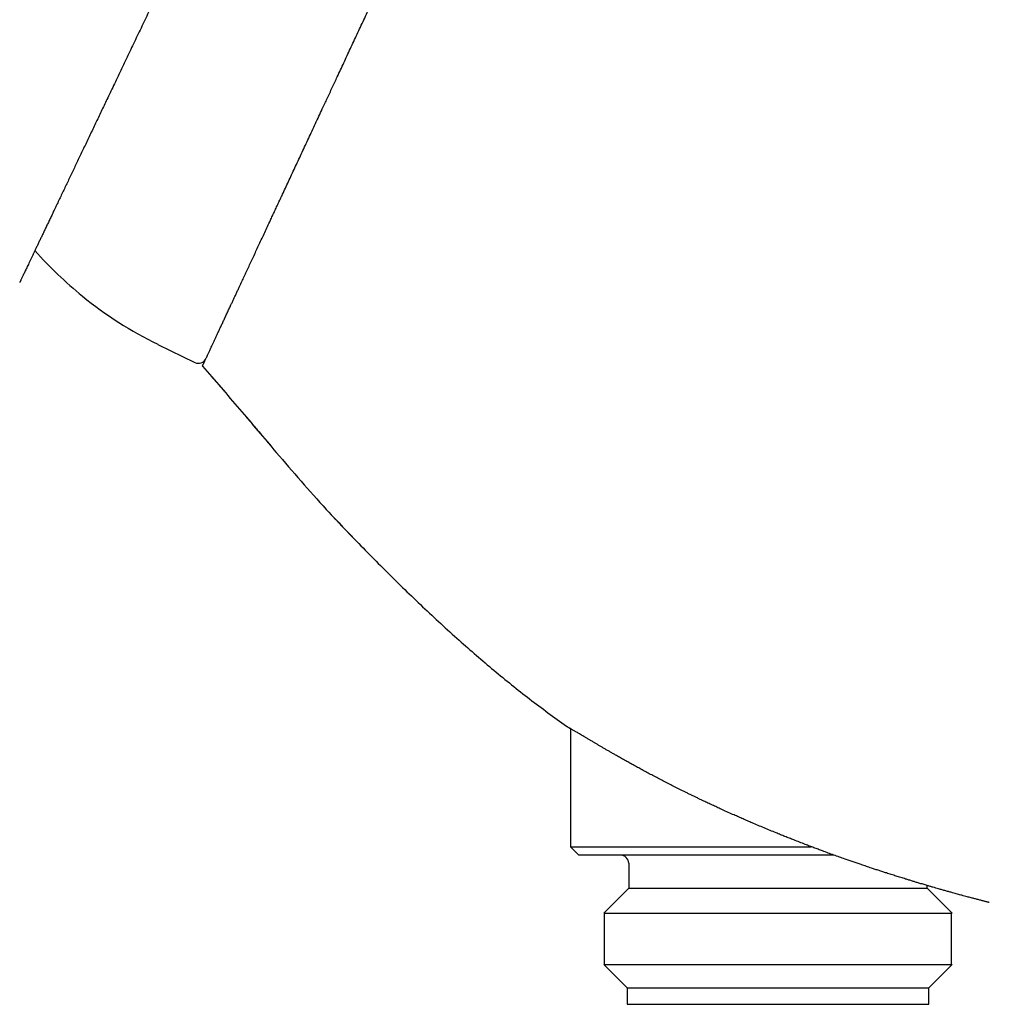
# Model space of a CAD drawing. Header units: millimetres. Extents: x 8 to 755, y 12 to 444.
# Tile 2 of 44: x 119 to 177, y 349 to 408. Entities that reach past the tile are written whole.
import ezdxf

# ---------------------------------------------------------------- set-up
doc = ezdxf.new("R2010")
doc.units = ezdxf.units.MM

msp = doc.modelspace()

# ---------------------------------------------------------------- linework, layer by layer
at = {"color": 7, "linetype": 'Continuous', "lineweight": 30}
for p, q in [((127.029, 388.713), (129.269, 387.621)), ((137.649, 378.27), (137.65, 378.27)), ((138.687, 377.181), (138.759, 377.104)), ((138.759, 377.104), (138.766, 377.126)), ((151.934, 365.543), (151.934, 358.427)), ((151.934, 358.427), (152.434, 357.927)), ((151.934, 358.427), (166.447, 358.427)), ((167.797, 357.927), (152.434, 357.927)), ((155.434, 357.427), (155.434, 355.927)), ((155.434, 355.927), (153.934, 354.427)), ((155.434, 355.927), (173.434, 355.927)), ((173.434, 355.927), (173.434, 356.089)), ((174.934, 354.427), (173.434, 355.927)), ((153.934, 354.427), (174.934, 354.427)), ((153.957, 354.427), (153.957, 351.327)), ((174.912, 351.327), (174.912, 354.427)), ((153.934, 351.327), (155.334, 349.927)), ((153.934, 351.327), (174.934, 351.327)), ((173.534, 349.927), (174.934, 351.327)), ((155.334, 349.927), (155.334, 348.927)), ((155.334, 349.927), (173.534, 349.927)), ((173.534, 348.927), (173.534, 349.927)), ((155.334, 348.927), (173.534, 348.927))]:
    msp.add_line(p, q, dxfattribs=at)
for centre, radius, start, end in [((138.298, 410.985), 25, 221.66863, 230.79041), ((137.289, 409.75), 23.405, 230.79041, 244), ((129.488, 388.07), 0.5, 244, 335), ((154.934, 357.427), 0.5, 0, 90)]:
    msp.add_arc(centre, radius, start, end, dxfattribs=at)
for points, knots in [([(139.743, 439.16), (139.42, 439.267), (138.775, 439.481), (137.806, 439.8), (136.837, 440.115), (135.87, 440.425), (134.903, 440.73), (134.006, 441.007), (133.179, 441.257), (132.422, 441.48), (131.666, 441.698), (130.91, 441.909), (130.156, 442.113), (129.439, 442.301), (128.759, 442.472), (128.115, 442.628), (127.473, 442.778), (126.831, 442.92), (126.191, 443.055), (125.552, 443.183), (124.932, 443.3), (124.331, 443.406), (123.748, 443.501), (123.167, 443.589), (122.587, 443.669), (122.008, 443.742), (121.413, 443.808), (120.802, 443.866), (120.175, 443.916), (119.55, 443.956), (118.927, 443.985), (118.305, 444.004), (117.684, 444.013), (117.083, 444.012), (116.5, 444.002), (115.935, 443.983), (115.372, 443.957), (114.811, 443.922), (114.251, 443.879), (113.692, 443.828), (113.135, 443.769), (112.579, 443.702), (112.024, 443.627), (111.471, 443.545), (110.92, 443.454), (110.336, 443.35), (109.722, 443.23), (109.078, 443.094), (108.435, 442.947), (107.804, 442.792), (107.185, 442.63), (106.577, 442.462), (105.972, 442.284), (105.368, 442.096), (104.769, 441.901), (104.176, 441.699), (103.589, 441.489), (103.003, 441.271), (102.414, 441.042), (101.824, 440.804), (101.232, 440.555), (100.641, 440.298), (100.052, 440.033), (99.465, 439.759), (98.88, 439.477), (98.264, 439.171), (97.618, 438.839), (96.943, 438.479), (96.27, 438.109), (95.599, 437.728), (94.931, 437.336), (94.278, 436.943), (93.641, 436.547), (93.018, 436.15), (92.398, 435.744), (91.779, 435.329), (91.151, 434.898), (90.513, 434.448), (89.864, 433.981), (89.219, 433.504), (88.576, 433.018), (87.935, 432.523), (87.31, 432.029), (86.699, 431.536), (86.102, 431.045), (85.508, 430.547), (84.916, 430.041), (84.303, 429.508), (83.671, 428.947), (83.018, 428.356), (82.369, 427.758), (81.722, 427.15), (81.079, 426.535), (80.438, 425.911), (79.8, 425.278), (79.15, 424.623), (78.488, 423.944), (77.815, 423.241), (77.145, 422.529), (76.478, 421.809), (75.814, 421.08), (75.155, 420.344), (74.476, 419.575), (73.78, 418.773), (73.066, 417.937), (72.356, 417.092), (71.65, 416.239), (70.949, 415.377), (70.252, 414.508), (69.559, 413.631), (68.87, 412.746), (68.186, 411.855), (67.51, 410.962), (66.842, 410.067), (66.182, 409.172), (65.526, 408.271), (64.845, 407.323), (64.139, 406.328), (63.409, 405.284), (62.685, 404.234), (61.965, 403.178), (61.252, 402.117), (60.543, 401.05), (59.84, 399.978), (59.083, 398.809), (58.273, 397.543), (57.413, 396.178), (56.561, 394.808), (55.718, 393.433), (54.867, 392.027), (54.009, 390.589), (53.143, 389.121), (52.288, 387.65), (51.442, 386.179), (50.607, 384.708), (49.797, 383.265), (49.012, 381.851), (48.252, 380.468), (47.501, 379.087), (46.758, 377.71), (46.066, 376.412), (45.421, 375.195), (44.823, 374.057), (44.231, 372.925), (43.646, 371.796), (43.067, 370.673), (42.506, 369.576), (41.961, 368.506), (41.432, 367.462), (40.91, 366.425), (40.393, 365.393), (40.051, 364.707), (39.881, 364.365)], [0, 0, 0, 0, 0.007334, 0.01466, 0.021975, 0.029275, 0.036557, 0.043817, 0.049505, 0.055175, 0.060828, 0.06646, 0.072073, 0.077663, 0.082436, 0.087192, 0.091929, 0.096648, 0.101348, 0.106029, 0.11069, 0.114946, 0.119185, 0.123407, 0.127613, 0.131803, 0.135976, 0.140511, 0.145028, 0.149528, 0.154011, 0.158481, 0.162937, 0.16738, 0.171444, 0.175498, 0.179546, 0.183586, 0.187621, 0.19165, 0.195675, 0.199697, 0.203716, 0.207732, 0.211748, 0.215762, 0.220494, 0.225228, 0.229963, 0.234702, 0.239225, 0.243753, 0.248287, 0.252827, 0.257375, 0.261849, 0.266331, 0.270822, 0.275323, 0.279927, 0.284542, 0.289168, 0.293807, 0.298459, 0.303124, 0.307803, 0.313279, 0.318776, 0.324293, 0.329832, 0.335392, 0.340975, 0.346259, 0.351563, 0.356889, 0.362235, 0.367602, 0.373318, 0.379058, 0.384822, 0.390611, 0.396425, 0.402263, 0.40779, 0.413339, 0.41891, 0.424503, 0.430117, 0.436409, 0.442727, 0.449073, 0.455444, 0.461842, 0.468266, 0.474715, 0.48119, 0.488156, 0.495151, 0.502173, 0.509223, 0.516299, 0.523401, 0.530528, 0.538397, 0.546294, 0.55422, 0.562173, 0.570152, 0.578157, 0.586185, 0.594237, 0.602311, 0.610405, 0.618375, 0.626362, 0.634366, 0.642386, 0.651517, 0.660665, 0.669829, 0.679006, 0.688195, 0.697393, 0.7066, 0.715813, 0.7274, 0.738991, 0.75058, 0.762165, 0.773741, 0.786003, 0.798247, 0.810466, 0.822656, 0.834812, 0.846929, 0.858313, 0.869653, 0.880945, 0.892185, 0.903368, 0.912641, 0.92187, 0.931051, 0.940181, 0.94926, 0.958283, 0.966738, 0.975139, 0.983485, 0.991772, 1, 1, 1, 1]), ([(129.726, 387.398), (129.726, 387.399), (129.727, 387.401), (129.734, 387.415), (129.744, 387.437), (129.759, 387.469), (129.778, 387.51), (129.802, 387.56), (129.829, 387.619), (129.861, 387.688), (129.897, 387.765), (129.937, 387.851), (129.982, 387.946), (130.025, 388.04), (130.067, 388.13), (130.106, 388.214), (130.148, 388.302), (130.191, 388.395), (130.236, 388.492), (130.291, 388.609), (130.355, 388.747), (130.432, 388.912), (130.513, 389.085), (130.598, 389.267), (130.687, 389.458), (130.78, 389.658), (130.878, 389.867), (130.979, 390.085), (131.084, 390.311), (131.194, 390.545), (131.307, 390.788), (131.413, 391.015), (131.51, 391.224), (131.598, 391.413), (131.688, 391.606), (131.78, 391.802), (131.874, 392.003), (131.982, 392.235), (132.105, 392.5), (132.245, 392.801), (132.389, 393.109), (132.536, 393.424), (132.686, 393.746), (132.84, 394.075), (132.996, 394.411), (133.156, 394.754), (133.319, 395.103), (133.485, 395.459), (133.654, 395.821), (133.809, 396.154), (133.95, 396.456), (134.076, 396.726), (134.203, 396.998), (134.331, 397.274), (134.461, 397.552), (134.61, 397.871), (134.777, 398.231), (134.965, 398.634), (135.156, 399.041), (135.348, 399.454), (135.542, 399.871), (135.739, 400.292), (135.937, 400.718), (136.138, 401.148), (136.34, 401.581), (136.543, 402.018), (136.749, 402.459), (136.936, 402.86), (137.105, 403.222), (137.254, 403.542), (137.404, 403.864), (137.555, 404.187), (137.707, 404.512), (137.874, 404.871), (138.056, 405.263), (138.255, 405.689), (138.455, 406.117), (138.655, 406.546), (138.856, 406.976), (139.057, 407.408), (139.259, 407.841), (139.463, 408.278), (139.668, 408.719), (139.876, 409.164), (140.084, 409.61), (140.273, 410.016), (140.444, 410.383), (140.597, 410.71), (140.749, 411.038), (140.902, 411.365), (141.055, 411.692), (141.229, 412.066), (141.425, 412.486), (141.642, 412.952), (141.859, 413.417), (142.075, 413.88), (142.29, 414.342), (142.505, 414.802), (142.718, 415.26), (142.931, 415.715), (143.142, 416.168), (143.352, 416.619), (143.561, 417.067), (143.749, 417.469), (143.915, 417.827), (144.062, 418.141), (144.208, 418.454), (144.352, 418.764), (144.497, 419.073), (144.659, 419.421), (144.838, 419.806), (145.035, 420.228), (145.23, 420.645), (145.422, 421.058), (145.612, 421.466), (145.8, 421.869), (145.986, 422.267), (146.169, 422.66), (146.35, 423.047), (146.528, 423.429), (146.703, 423.805), (146.859, 424.141), (146.997, 424.436), (147.117, 424.694), (147.236, 424.948), (147.353, 425.2), (147.469, 425.448), (147.598, 425.725), (147.74, 426.029), (147.893, 426.358), (148.044, 426.681), (148.191, 426.996), (148.334, 427.304), (148.474, 427.604), (148.611, 427.897), (148.744, 428.183), (148.874, 428.46), (148.999, 428.73), (149.121, 428.991), (149.228, 429.221), (149.321, 429.421), (149.402, 429.592), (149.48, 429.76), (149.556, 429.923), (149.63, 430.083), (149.712, 430.258), (149.8, 430.447), (149.894, 430.647), (149.983, 430.839), (150.068, 431.022), (150.149, 431.195), (150.226, 431.36), (150.298, 431.515), (150.366, 431.661), (150.43, 431.798), (150.49, 431.926), (150.545, 432.044), (150.591, 432.142), (150.629, 432.224), (150.66, 432.291), (150.689, 432.353), (150.716, 432.41), (150.74, 432.462), (150.764, 432.513), (150.786, 432.562), (150.807, 432.605), (150.824, 432.642), (150.837, 432.671), (150.847, 432.693), (150.853, 432.706), (150.856, 432.712), (150.857, 432.713), (150.857, 432.713)], [0, 0, 0, 0, 0.00638, 0.01276, 0.019151, 0.025541, 0.031921, 0.038301, 0.044691, 0.051082, 0.057462, 0.063842, 0.070232, 0.076623, 0.081163, 0.085703, 0.090243, 0.094792, 0.09934, 0.103889, 0.110477, 0.117064, 0.123663, 0.130262, 0.13685, 0.143437, 0.150036, 0.156635, 0.163223, 0.16981, 0.176409, 0.183008, 0.187717, 0.192425, 0.197134, 0.201852, 0.20657, 0.211288, 0.217873, 0.224459, 0.231056, 0.237653, 0.244239, 0.250825, 0.257422, 0.264019, 0.270605, 0.277191, 0.283788, 0.290385, 0.295092, 0.299799, 0.304505, 0.309222, 0.313938, 0.318654, 0.325241, 0.331829, 0.338427, 0.345026, 0.351613, 0.3582, 0.364799, 0.371398, 0.377985, 0.384572, 0.391171, 0.39777, 0.402478, 0.407186, 0.411894, 0.416612, 0.421329, 0.426047, 0.432156, 0.438265, 0.444383, 0.450501, 0.45661, 0.462719, 0.468837, 0.474955, 0.481211, 0.487468, 0.493734, 0.5, 0.504599, 0.509198, 0.513796, 0.518403, 0.523011, 0.527618, 0.534205, 0.540792, 0.547391, 0.55399, 0.560577, 0.567164, 0.573763, 0.580361, 0.586948, 0.593536, 0.600134, 0.606733, 0.611441, 0.616149, 0.620857, 0.625574, 0.630292, 0.635009, 0.641598, 0.648188, 0.654789, 0.66139, 0.667979, 0.674569, 0.68117, 0.687771, 0.69436, 0.70095, 0.707551, 0.714152, 0.718862, 0.723572, 0.728282, 0.733002, 0.737721, 0.742441, 0.749025, 0.755609, 0.762205, 0.768801, 0.775385, 0.781969, 0.788565, 0.795161, 0.801745, 0.808329, 0.814925, 0.821521, 0.826226, 0.830932, 0.835637, 0.840352, 0.845067, 0.849781, 0.856372, 0.862963, 0.869565, 0.876167, 0.882758, 0.889348, 0.89595, 0.902553, 0.909143, 0.915734, 0.922336, 0.928938, 0.933649, 0.938361, 0.943072, 0.947793, 0.952514, 0.957234, 0.962998, 0.968762, 0.974526, 0.980306, 0.986088, 0.991868, 0.995934, 1, 1, 1, 1]), ([(131.313, 418.872), (131.276, 418.796), (131.165, 418.563), (130.98, 418.176), (130.758, 417.709), (130.535, 417.243), (130.313, 416.777), (130.091, 416.311), (129.868, 415.845), (129.646, 415.379), (129.424, 414.913), (129.203, 414.449), (128.983, 413.988), (128.764, 413.529), (128.547, 413.074), (128.33, 412.62), (128.115, 412.168), (127.895, 411.707), (127.672, 411.239), (127.445, 410.763), (127.219, 410.29), (126.994, 409.818), (126.767, 409.343), (126.539, 408.863), (126.308, 408.38), (126.079, 407.9), (125.852, 407.423), (125.626, 406.95), (125.402, 406.481), (125.18, 406.016), (124.96, 405.555), (124.743, 405.098), (124.527, 404.646), (124.314, 404.199), (124.114, 403.779), (123.927, 403.387), (123.752, 403.022), (123.58, 402.66), (123.409, 402.302), (123.238, 401.944), (123.068, 401.586), (122.897, 401.228), (122.728, 400.875), (122.562, 400.527), (122.399, 400.184), (122.238, 399.846), (122.079, 399.514), (121.923, 399.187), (121.77, 398.866), (121.62, 398.551), (121.473, 398.242), (121.326, 397.934), (121.179, 397.627), (121.034, 397.323), (120.892, 397.025), (120.759, 396.747), (120.635, 396.487), (120.519, 396.243), (120.406, 396.006), (120.296, 395.776), (120.189, 395.552), (120.086, 395.335), (119.986, 395.125), (119.889, 394.922), (119.795, 394.726), (119.706, 394.538), (119.619, 394.357), (119.535, 394.179), (119.452, 394.007), (119.373, 393.84), (119.297, 393.682), (119.227, 393.534), (119.161, 393.395), (119.099, 393.267), (119.042, 393.147), (118.99, 393.037), (118.941, 392.935), (118.897, 392.843), (118.858, 392.761), (118.823, 392.687), (118.792, 392.623), (118.767, 392.571), (118.748, 392.529), (118.732, 392.497), (118.72, 392.471), (118.711, 392.453), (118.706, 392.442), (118.705, 392.441), (118.705, 392.44)], [0, 0, 0, 0, 0.005892, 0.017874, 0.029858, 0.041842, 0.053826, 0.065808, 0.077856, 0.089907, 0.101959, 0.11401, 0.126059, 0.137974, 0.149892, 0.16181, 0.173728, 0.185644, 0.198336, 0.21103, 0.223725, 0.23642, 0.249112, 0.262375, 0.27564, 0.288906, 0.302169, 0.315433, 0.328699, 0.341965, 0.355229, 0.368493, 0.38176, 0.395026, 0.408291, 0.41948, 0.430671, 0.441863, 0.453054, 0.464243, 0.475862, 0.487482, 0.499103, 0.510722, 0.522341, 0.533962, 0.545583, 0.557202, 0.568822, 0.580444, 0.592066, 0.603686, 0.615919, 0.628155, 0.64039, 0.652624, 0.663437, 0.674253, 0.685068, 0.695881, 0.706696, 0.717512, 0.728328, 0.739142, 0.749957, 0.760773, 0.77159, 0.782405, 0.793871, 0.805339, 0.816808, 0.828274, 0.839536, 0.850802, 0.862069, 0.873335, 0.884597, 0.89586, 0.907127, 0.918395, 0.929662, 0.940925, 0.950767, 0.960614, 0.970462, 0.98031, 0.990157, 1, 1, 1, 1]), ([(129.726, 387.398), (130.475, 386.537), (131.973, 384.814), (133.929, 382.482), (135.668, 380.464), (137.076, 378.874), (138.016, 377.888), (138.431, 377.453)], [0, 0, 0, 0, 0.259038, 0.518115, 0.690852, 0.863549, 1, 1, 1, 1]), ([(130.291, 386.755), (130.293, 386.753), (130.296, 386.75), (130.301, 386.744), (130.307, 386.738), (130.313, 386.732), (130.32, 386.726), (130.326, 386.719), (130.332, 386.713), (130.339, 386.706), (130.345, 386.7), (130.352, 386.692), (130.359, 386.685), (130.365, 386.678), (130.371, 386.672), (130.378, 386.663), (130.389, 386.652), (130.401, 386.637), (130.417, 386.619), (130.436, 386.597), (130.46, 386.569), (130.489, 386.536), (130.52, 386.5), (130.551, 386.465), (130.581, 386.431), (130.618, 386.388), (130.66, 386.339), (130.708, 386.284), (130.747, 386.238), (130.781, 386.199), (130.81, 386.165), (130.838, 386.133), (130.864, 386.101), (130.89, 386.071), (130.914, 386.041), (130.937, 386.013), (130.959, 385.986), (130.981, 385.96), (131.001, 385.936), (131.02, 385.913), (131.032, 385.899), (131.038, 385.892)], [0, 0, 0, 0, 0.046617, 0.089276, 0.127989, 0.162773, 0.193646, 0.216409, 0.236502, 0.253962, 0.268843, 0.281238, 0.291305, 0.297506, 0.302787, 0.307504, 0.315107, 0.326377, 0.337865, 0.35167, 0.371508, 0.39475, 0.420056, 0.444424, 0.46774, 0.490006, 0.531385, 0.568562, 0.601614, 0.625109, 0.648728, 0.67313, 0.69892, 0.726613, 0.756632, 0.78931, 0.824908, 0.863632, 0.905642, 0.951064, 1, 1, 1, 1]), ([(132.336, 384.371), (132.342, 384.363), (132.356, 384.347), (132.38, 384.32), (132.405, 384.291), (132.433, 384.259), (132.461, 384.227), (132.489, 384.195), (132.517, 384.163), (132.546, 384.13), (132.576, 384.095), (132.608, 384.058), (132.642, 384.018), (132.68, 383.975), (132.719, 383.928), (132.76, 383.88), (132.8, 383.832), (132.841, 383.784), (132.934, 383.674), (133.098, 383.481), (133.266, 383.283), (133.385, 383.142), (133.435, 383.083), (133.483, 383.026), (133.526, 382.975), (133.562, 382.932), (133.593, 382.894), (133.623, 382.859), (133.651, 382.825), (133.677, 382.793), (133.704, 382.761), (133.73, 382.729), (133.755, 382.698), (133.778, 382.67), (133.799, 382.645), (133.811, 382.631), (133.817, 382.624)], [0, 0, 0, 0, 0.035254, 0.068111, 0.098695, 0.127164, 0.15371, 0.174536, 0.194357, 0.213363, 0.231772, 0.249825, 0.267777, 0.288082, 0.308943, 0.330187, 0.351523, 0.37295, 0.394471, 0.497164, 0.630857, 0.657513, 0.68408, 0.709579, 0.734277, 0.752757, 0.771275, 0.790051, 0.8093, 0.829218, 0.849987, 0.876251, 0.904205, 0.934044, 0.965932, 1, 1, 1, 1]), ([(137.649, 378.271), (137.651, 378.269), (137.654, 378.265), (137.66, 378.26), (137.666, 378.254), (137.673, 378.248), (137.68, 378.241), (137.687, 378.234), (137.695, 378.227), (137.703, 378.219), (137.71, 378.212), (137.718, 378.205), (137.724, 378.198), (137.731, 378.191), (137.738, 378.184), (137.746, 378.176), (137.755, 378.166), (137.767, 378.153), (137.784, 378.134), (137.807, 378.111), (137.833, 378.082), (137.863, 378.051), (137.894, 378.018), (137.925, 377.984), (137.957, 377.95), (138.01, 377.894), (138.084, 377.816), (138.16, 377.736), (138.219, 377.674), (138.26, 377.631), (138.3, 377.589), (138.34, 377.548), (138.379, 377.507), (138.416, 377.468), (138.451, 377.431), (138.483, 377.398), (138.51, 377.37), (138.53, 377.35), (138.544, 377.335), (138.556, 377.322), (138.568, 377.31), (138.58, 377.297), (138.594, 377.282), (138.609, 377.266), (138.623, 377.251), (138.638, 377.235), (138.652, 377.219), (138.667, 377.202), (138.683, 377.185), (138.7, 377.166), (138.717, 377.148), (138.734, 377.131), (138.744, 377.12), (138.75, 377.114)], [0, 0, 0, 0, 0.03907, 0.075138, 0.108208, 0.138286, 0.165379, 0.1895, 0.210664, 0.228895, 0.244235, 0.253883, 0.261993, 0.268648, 0.274006, 0.278365, 0.282359, 0.28847, 0.297534, 0.309012, 0.323212, 0.338961, 0.355024, 0.371401, 0.388092, 0.405096, 0.453478, 0.502698, 0.523735, 0.544608, 0.565318, 0.585864, 0.606247, 0.625943, 0.643316, 0.660495, 0.67435, 0.68488, 0.690901, 0.69691, 0.703411, 0.710676, 0.721875, 0.735085, 0.750495, 0.768228, 0.788364, 0.810962, 0.841384, 0.875462, 0.913238, 0.954742, 1, 1, 1, 1]), ([(138.759, 377.104), (139.458, 376.393), (140.854, 374.972), (142.999, 372.889), (145.142, 370.912), (147.293, 369.056), (149.446, 367.317), (150.938, 366.233), (151.684, 365.691)], [0, 0, 0, 0, 0.173152, 0.34628, 0.51938, 0.679585, 0.839796, 1, 1, 1, 1]), ([(151.684, 365.691), (151.685, 365.69), (151.686, 365.69), (151.696, 365.684), (151.713, 365.674), (151.735, 365.661), (151.765, 365.643), (151.801, 365.622), (151.844, 365.597), (151.877, 365.577), (151.894, 365.567)], [0, 0, 0, 0, 0.124136, 0.248272, 0.37275, 0.497228, 0.622746, 0.748265, 0.874132, 1, 1, 1, 1]), ([(158.601, 361.84), (158.494, 361.893), (158.28, 362), (157.966, 362.159), (157.656, 362.318), (157.35, 362.476), (157.048, 362.634), (156.751, 362.791), (156.459, 362.947), (156.177, 363.099), (155.903, 363.248), (155.638, 363.394), (155.38, 363.538), (155.127, 363.679), (154.882, 363.817), (154.663, 363.942), (154.467, 364.055), (154.293, 364.155), (154.124, 364.253), (153.959, 364.349), (153.798, 364.443), (153.642, 364.534), (153.491, 364.623), (153.337, 364.714), (153.18, 364.806), (153.022, 364.899), (152.872, 364.988), (152.73, 365.072), (152.597, 365.151), (152.481, 365.219), (152.381, 365.278), (152.296, 365.329), (152.215, 365.376), (152.14, 365.421), (152.07, 365.462), (152.006, 365.5), (151.947, 365.535), (151.912, 365.555), (151.895, 365.566)], [0, 0, 0, 0, 0.032235, 0.064481, 0.096727, 0.128961, 0.16156, 0.19417, 0.226781, 0.259379, 0.291074, 0.322793, 0.354523, 0.386252, 0.417969, 0.449662, 0.474059, 0.498461, 0.522863, 0.547259, 0.571859, 0.596465, 0.621072, 0.645671, 0.674671, 0.703696, 0.732734, 0.76177, 0.790793, 0.819791, 0.842208, 0.864631, 0.887055, 0.909472, 0.932101, 0.954736, 0.977371, 1, 1, 1, 1]), ([(177.184, 355.062), (177.184, 355.063), (177.182, 355.063), (177.172, 355.065), (177.157, 355.07), (177.134, 355.075), (177.105, 355.083), (177.067, 355.092), (177.02, 355.105), (176.964, 355.119), (176.907, 355.133), (176.849, 355.148), (176.786, 355.165), (176.709, 355.185), (176.617, 355.209), (176.513, 355.236), (176.41, 355.263), (176.309, 355.289), (176.203, 355.318), (176.09, 355.347), (175.971, 355.379), (175.839, 355.414), (175.691, 355.454), (175.54, 355.495), (175.395, 355.534), (175.259, 355.572), (175.118, 355.61), (174.955, 355.655), (174.768, 355.707), (174.558, 355.766), (174.344, 355.826), (174.144, 355.883), (173.958, 355.937), (173.786, 355.986), (173.61, 356.037), (173.411, 356.095), (173.187, 356.161), (172.957, 356.23), (172.742, 356.294), (172.542, 356.355), (172.34, 356.416), (172.11, 356.487), (171.85, 356.568), (171.563, 356.658), (171.273, 356.749), (171.005, 356.835), (170.758, 356.915), (170.533, 356.988), (170.306, 357.062), (170.051, 357.147), (169.769, 357.241), (169.482, 357.338), (169.216, 357.428), (168.973, 357.512), (168.728, 357.597), (168.452, 357.694), (168.144, 357.802), (167.806, 357.924), (167.465, 358.048), (167.151, 358.163), (166.864, 358.27), (166.605, 358.367), (166.346, 358.465), (166.057, 358.576), (165.739, 358.699), (165.419, 358.824), (165.126, 358.94), (164.859, 359.046), (164.592, 359.153), (164.293, 359.275), (163.964, 359.41), (163.601, 359.56), (163.238, 359.713), (162.905, 359.854), (162.603, 359.984), (162.331, 360.102), (162.061, 360.221), (161.763, 360.353), (161.437, 360.498), (161.111, 360.646), (160.815, 360.781), (160.548, 360.905), (160.282, 361.029), (160.046, 361.14), (159.84, 361.238), (159.663, 361.322), (159.487, 361.407), (159.31, 361.492), (159.133, 361.579), (158.954, 361.666), (158.776, 361.754), (158.659, 361.812), (158.6, 361.841)], [0, 0, 0, 0, 0.010507, 0.021015, 0.031521, 0.042079, 0.052638, 0.063196, 0.075811, 0.088436, 0.098185, 0.107934, 0.117701, 0.127468, 0.14076, 0.154063, 0.164569, 0.175077, 0.185583, 0.19614, 0.206698, 0.217255, 0.22987, 0.242494, 0.252236, 0.261978, 0.271737, 0.281497, 0.294772, 0.308058, 0.320776, 0.333503, 0.343083, 0.352663, 0.362259, 0.371855, 0.384591, 0.397336, 0.407163, 0.416989, 0.426832, 0.436675, 0.450056, 0.463448, 0.476516, 0.489594, 0.499437, 0.50928, 0.519139, 0.528998, 0.542085, 0.555181, 0.565267, 0.575354, 0.585456, 0.595559, 0.609283, 0.623017, 0.63672, 0.650434, 0.660754, 0.671075, 0.681412, 0.691749, 0.705471, 0.719203, 0.729771, 0.740339, 0.750924, 0.761509, 0.77588, 0.790262, 0.804843, 0.819434, 0.830415, 0.841397, 0.852396, 0.863395, 0.877996, 0.892607, 0.903857, 0.915107, 0.926375, 0.937643, 0.945295, 0.952948, 0.960606, 0.968264, 0.976195, 0.984125, 0.992063, 1, 1, 1, 1])]:
    msp.add_open_spline(points, degree=3, knots=knots, dxfattribs=at)

doc.saveas('drawing.dxf')
